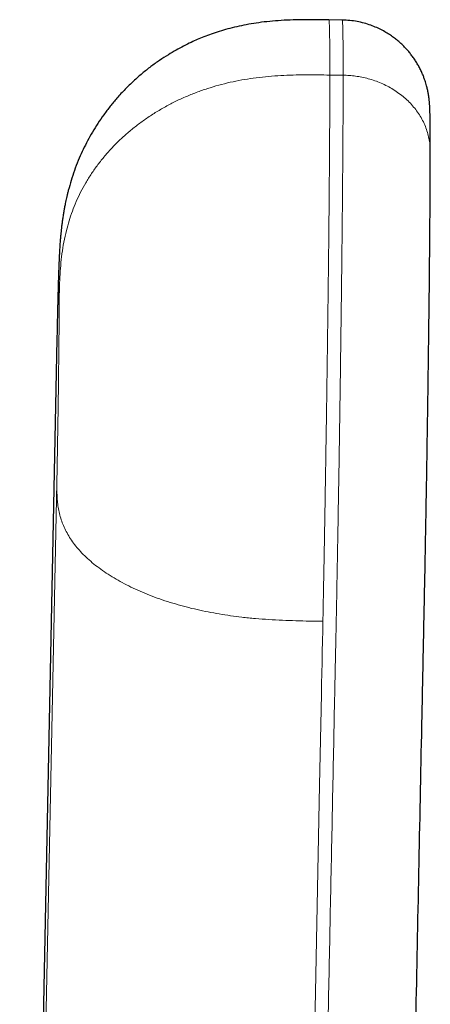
# Model space of a CAD drawing. Header units: millimetres. Extents: x 8 to 960, y 12 to 931.
# Tile 114 of 175: x 492 to 501, y 747 to 769. Entities that reach past the tile are written whole.
import ezdxf

# ---------------------------------------------------------------- set-up
doc = ezdxf.new("R2010")
doc.units = ezdxf.units.MM

msp = doc.modelspace()

# ---------------------------------------------------------------- linework, layer by layer
at = {"color": 7, "linetype": 'Continuous', "lineweight": 30}
msp.add_line((499.398, 769.313), (499.098, 769.318), dxfattribs=at)
at = {"color": 8, "linetype": 'Continuous', "lineweight": 0}
for p, q in [((499.42, 768.069), (499.12, 768.073)), ((492.126, 720.564), (492.964, 761.929)), ((492.964, 758.886), (492.126, 717.522))]:
    msp.add_line(p, q, dxfattribs=at)
at = {"color": 7, "linetype": 'Continuous', "lineweight": 30, "flags": 128}
msp.add_lwpolyline([(492.965, 762.115), (492.57, 742.626), (492.127, 720.749)], dxfattribs=at)
at = {"color": 8, "linetype": 'Continuous', "lineweight": 0, "flags": 128}
msp.add_lwpolyline([(498.09, 712.682), (498.579, 736.785), (498.793, 747.39), (498.888, 752.056), (498.902, 752.741), (498.916, 753.425), (498.929, 754.113), (498.934, 754.347), (498.939, 754.584), (498.944, 754.823), (498.949, 755.066), (498.954, 755.31), (498.958, 755.538), (498.963, 755.754)], dxfattribs=at)
at = {"color": 7, "linetype": 'Continuous', "lineweight": 30}
for points, knots in [([(499.098, 769.318), (498.997, 769.319), (498.799, 769.322), (498.508, 769.323), (498.228, 769.317), (497.96, 769.302), (497.705, 769.28), (497.464, 769.249), (497.237, 769.211), (497.023, 769.166), (496.82, 769.115), (496.629, 769.059), (496.45, 769), (496.285, 768.938), (496.134, 768.876), (495.98, 768.807), (495.82, 768.728), (495.648, 768.636), (495.467, 768.529), (495.277, 768.406), (495.08, 768.264), (494.884, 768.108), (494.69, 767.938), (494.5, 767.753), (494.325, 767.563), (494.165, 767.371), (494.021, 767.181), (493.888, 766.987), (493.766, 766.791), (493.656, 766.595), (493.558, 766.398), (493.465, 766.193), (493.379, 765.977), (493.302, 765.754), (493.25, 765.578), (493.217, 765.452), (493.198, 765.376), (493.182, 765.307), (493.167, 765.241), (493.154, 765.18), (493.144, 765.126), (493.137, 765.089), (493.132, 765.066), (493.129, 765.046), (493.124, 765.02), (493.118, 764.985), (493.111, 764.943), (493.103, 764.896), (493.096, 764.849), (493.09, 764.803), (493.081, 764.743), (493.072, 764.671), (493.063, 764.588), (493.055, 764.509), (493.047, 764.426), (493.04, 764.345), (493.034, 764.272), (493.03, 764.209), (493.027, 764.152), (493.024, 764.106), (493.022, 764.067), (493.02, 764.031), (493.018, 763.993), (493.016, 763.959), (493.015, 763.928), (493.014, 763.9), (493.012, 763.869), (493.011, 763.838), (493.01, 763.806), (493.008, 763.773), (493.007, 763.739), (493.006, 763.707), (493.005, 763.681), (493.004, 763.657), (493.003, 763.635), (493.002, 763.611), (493.001, 763.583), (493, 763.552), (492.999, 763.521), (492.999, 763.492), (492.998, 763.466), (492.997, 763.439), (492.996, 763.406), (492.995, 763.368), (492.994, 763.328), (492.993, 763.291), (492.992, 763.259), (492.99, 763.218), (492.989, 763.164), (492.987, 763.092), (492.985, 763.012), (492.983, 762.925), (492.981, 762.838), (492.979, 762.766), (492.978, 762.711), (492.977, 762.669), (492.976, 762.621), (492.974, 762.564), (492.973, 762.496), (492.971, 762.418), (492.969, 762.328), (492.967, 762.227), (492.966, 762.154), (492.965, 762.115)], [0, 0, 0, 0, 0.024936, 0.048904, 0.071924, 0.094005, 0.11515, 0.135006, 0.153954, 0.171989, 0.189103, 0.205571, 0.221062, 0.235563, 0.249062, 0.261547, 0.27711, 0.293133, 0.30965, 0.329016, 0.349011, 0.369624, 0.39084, 0.412639, 0.434998, 0.45459, 0.474373, 0.493773, 0.512744, 0.531282, 0.549384, 0.567051, 0.587118, 0.606604, 0.625519, 0.632465, 0.638972, 0.644792, 0.649928, 0.655717, 0.660303, 0.663691, 0.664939, 0.666277, 0.668715, 0.671652, 0.675397, 0.679681, 0.683807, 0.687742, 0.691487, 0.699574, 0.706656, 0.713821, 0.721844, 0.730728, 0.737843, 0.745172, 0.752157, 0.758528, 0.762505, 0.7676, 0.773399, 0.778231, 0.781972, 0.78619, 0.790709, 0.795578, 0.799981, 0.805119, 0.810501, 0.815092, 0.818956, 0.822419, 0.825528, 0.828722, 0.832797, 0.837655, 0.842192, 0.846092, 0.849488, 0.853155, 0.857223, 0.862903, 0.86847, 0.873225, 0.877174, 0.88091, 0.888735, 0.897475, 0.907061, 0.917396, 0.927266, 0.9363, 0.940734, 0.944974, 0.949878, 0.955812, 0.962773, 0.970606, 0.979424, 0.989223, 1, 1, 1, 1]), ([(501.385, 766.348), (501.385, 766.367), (501.385, 766.423), (501.385, 766.509), (501.384, 766.603), (501.384, 766.685), (501.384, 766.757), (501.383, 766.82), (501.383, 766.874), (501.383, 766.922), (501.382, 766.962), (501.382, 766.997), (501.381, 767.028), (501.381, 767.055), (501.381, 767.082), (501.38, 767.108), (501.38, 767.135), (501.379, 767.165), (501.378, 767.198), (501.377, 767.232), (501.376, 767.267), (501.375, 767.296), (501.374, 767.321), (501.373, 767.34), (501.372, 767.36), (501.371, 767.385), (501.369, 767.416), (501.367, 767.447), (501.364, 767.475), (501.362, 767.499), (501.36, 767.518), (501.357, 767.539), (501.354, 767.562), (501.351, 767.588), (501.347, 767.617), (501.342, 767.647), (501.335, 767.681), (501.327, 767.722), (501.318, 767.765), (501.306, 767.811), (501.292, 767.864), (501.273, 767.926), (501.249, 767.996), (501.22, 768.073), (501.183, 768.157), (501.14, 768.244), (501.092, 768.329), (501.041, 768.412), (500.986, 768.491), (500.928, 768.567), (500.868, 768.638), (500.805, 768.706), (500.741, 768.77), (500.672, 768.832), (500.596, 768.894), (500.509, 768.958), (500.41, 769.023), (500.299, 769.086), (500.175, 769.146), (500.039, 769.2), (499.891, 769.247), (499.734, 769.282), (499.569, 769.307), (499.455, 769.312), (499.398, 769.314)], [0, 0, 0, 0, 0.0170543, 0.0513405, 0.0833811, 0.1131746, 0.1402472, 0.1651484, 0.1878761, 0.2084284, 0.2271556, 0.2436138, 0.2580273, 0.2719734, 0.2857568, 0.2993779, 0.3128372, 0.3314094, 0.3501561, 0.3702636, 0.3917949, 0.4140174, 0.4259977, 0.4378014, 0.4495798, 0.462478, 0.4774928, 0.4924554, 0.5049281, 0.5138265, 0.5207835, 0.5261651, 0.532067, 0.5388783, 0.5452721, 0.5523355, 0.5600261, 0.5682074, 0.5765069, 0.5837021, 0.5931098, 0.6035805, 0.6154517, 0.6287649, 0.6435554, 0.659339, 0.6750203, 0.6905416, 0.7058825, 0.7210236, 0.7359469, 0.7506359, 0.7650754, 0.7793113, 0.7947051, 0.811805, 0.8305636, 0.8509149, 0.8727722, 0.8960259, 0.9205426, 0.9461656, 0.9727168, 1, 1, 1, 1]), ([(501.357, 762.701), (501.358, 762.774), (501.36, 762.942), (501.363, 763.198), (501.366, 763.47), (501.368, 763.736), (501.371, 763.997), (501.373, 764.255), (501.375, 764.509), (501.377, 764.759), (501.379, 765.001), (501.381, 765.232), (501.382, 765.452), (501.383, 765.661), (501.384, 765.858), (501.384, 766.043), (501.385, 766.207), (501.385, 766.304), (501.385, 766.347)], [0, 0, 0, 0, 0.0483278, 0.1112293, 0.173381, 0.2353611, 0.2977613, 0.361174, 0.4260955, 0.492178, 0.5586324, 0.6246756, 0.6900295, 0.7549797, 0.8196101, 0.8839873, 0.9481802, 1, 1, 1, 1]), ([(501.304, 758.981), (501.304, 759.005), (501.306, 759.127), (501.31, 759.346), (501.314, 759.64), (501.319, 759.954), (501.324, 760.29), (501.33, 760.645), (501.335, 761), (501.34, 761.353), (501.344, 761.703), (501.349, 762.043), (501.353, 762.371), (501.356, 762.588), (501.357, 762.696), (501.357, 762.699)], [0, 0, 0, 0, 0.020097, 0.098234, 0.176368, 0.254499, 0.348657, 0.442811, 0.536971, 0.631134, 0.725304, 0.819481, 0.908283, 0.997084, 1, 1, 1, 1]), ([(501.3, 758.764), (501.3, 758.779), (501.301, 758.85), (501.303, 758.922), (501.304, 758.98)], [0, 0, 0, 0, 0.206411, 1, 1, 1, 1]), ([(500.39, 713.648), (500.398, 714.034), (500.413, 714.808), (500.437, 715.975), (500.461, 717.153), (500.485, 718.341), (500.509, 719.533), (500.533, 720.724), (500.571, 722.608), (500.623, 725.184), (500.746, 731.257), (500.87, 737.348), (500.993, 743.454), (501.061, 746.772), (501.128, 750.092), (501.177, 752.526), (501.209, 754.076), (501.222, 754.739), (501.235, 755.402), (501.249, 756.064), (501.26, 756.592), (501.268, 757.002), (501.273, 757.287), (501.279, 757.58), (501.284, 757.879), (501.29, 758.184), (501.295, 758.479), (501.298, 758.674), (501.3, 758.764)], [0, 0, 0, 0, 0.0256, 0.051422, 0.07764, 0.104147, 0.130726, 0.157219, 0.183646, 0.256358, 0.329109, 0.588902, 0.662707, 0.736515, 0.810309, 0.884154, 0.898935, 0.913699, 0.928436, 0.943134, 0.95781, 0.963928, 0.970055, 0.976191, 0.982337, 0.988497, 0.994673, 1, 1, 1, 1])]:
    msp.add_open_spline(points, degree=3, knots=knots, dxfattribs=at)
at = {"color": 8, "linetype": 'Continuous', "lineweight": 0}
for points, knots in [([(499.12, 768.073), (499.12, 768.14), (499.12, 768.272), (499.119, 768.451), (499.118, 768.614), (499.117, 768.76), (499.116, 768.888), (499.114, 768.999), (499.112, 769.094), (499.11, 769.172), (499.108, 769.234), (499.105, 769.28), (499.102, 769.308), (499.1, 769.32), (499.098, 769.317), (499.098, 769.317)], [0, 0, 0, 0, 0.084032, 0.167616, 0.250808, 0.333663, 0.416229, 0.497087, 0.577756, 0.658277, 0.738687, 0.820486, 0.90225, 0.984018, 1, 1, 1, 1]), ([(499.42, 768.069), (499.42, 768.179), (499.419, 768.398), (499.418, 768.669), (499.416, 768.895), (499.413, 769.073), (499.409, 769.205), (499.405, 769.284), (499.401, 769.318), (499.398, 769.311), (499.398, 769.309)], [0, 0, 0, 0, 0.1411059, 0.2810522, 0.4200934, 0.5584594, 0.6963607, 0.8339936, 0.9715459, 1, 1, 1, 1]), ([(499.12, 768.074), (499.028, 768.075), (498.844, 768.078), (498.568, 768.079), (498.292, 768.076), (498.014, 768.065), (497.737, 768.045), (497.464, 768.015), (497.198, 767.976), (496.937, 767.926), (496.678, 767.865), (496.422, 767.791), (496.17, 767.706), (495.921, 767.609), (495.678, 767.499), (495.441, 767.378), (495.211, 767.245), (494.99, 767.102), (494.78, 766.95), (494.58, 766.789), (494.391, 766.619), (494.212, 766.439), (494.044, 766.251), (493.887, 766.055), (493.744, 765.852), (493.614, 765.644), (493.499, 765.433), (493.398, 765.22), (493.311, 765.004), (493.238, 764.787), (493.173, 764.554), (493.119, 764.306), (493.077, 764.043), (493.048, 763.78), (493.031, 763.517), (493.021, 763.255), (493.018, 763.08), (493.016, 762.993)], [0, 0, 0, 0, 0.028277, 0.056597, 0.084989, 0.113475, 0.142074, 0.170805, 0.198031, 0.225403, 0.252931, 0.280622, 0.308477, 0.336492, 0.364657, 0.392957, 0.42137, 0.44987, 0.477918, 0.50599, 0.534056, 0.562083, 0.590551, 0.61892, 0.647166, 0.675271, 0.703221, 0.730514, 0.757648, 0.784627, 0.81146, 0.843225, 0.874819, 0.906266, 0.937591, 0.968823, 1, 1, 1, 1]), ([(498.39, 712.677), (498.577, 721.887), (498.779, 731.863), (498.996, 742.607), (499.043, 744.91), (499.09, 747.212), (499.136, 749.514), (499.183, 751.818), (499.216, 753.463), (499.236, 754.453), (499.243, 754.787), (499.25, 755.122), (499.257, 755.447), (499.263, 755.756), (499.269, 756.052), (499.275, 756.354), (499.281, 756.674), (499.287, 757.009), (499.293, 757.351), (499.301, 757.791), (499.311, 758.34), (499.322, 759.003), (499.333, 759.673), (499.343, 760.348), (499.353, 761.023), (499.362, 761.693), (499.371, 762.352), (499.379, 762.995), (499.387, 763.62), (499.393, 764.226), (499.399, 764.809), (499.405, 765.367), (499.409, 765.899), (499.413, 766.401), (499.416, 766.873), (499.418, 767.31), (499.419, 767.715), (499.42, 767.951), (499.42, 768.069)], [0, 0, 0, 0, 0.500021, 0.541689, 0.583358, 0.625026, 0.666695, 0.708363, 0.750096, 0.756044, 0.762081, 0.768231, 0.774241, 0.779745, 0.785045, 0.790147, 0.795636, 0.801555, 0.80713, 0.812694, 0.823207, 0.833704, 0.844203, 0.854717, 0.865265, 0.875803, 0.886253, 0.896634, 0.906961, 0.917253, 0.927522, 0.937783, 0.948051, 0.958338, 0.968661, 0.979033, 0.989473, 1, 1, 1, 1]), ([(498.963, 755.754), (498.964, 755.812), (498.966, 755.929), (498.97, 756.107), (498.973, 756.291), (498.977, 756.485), (498.981, 756.691), (498.985, 756.904), (498.989, 757.116), (498.993, 757.324), (498.998, 757.588), (499.003, 757.91), (499.01, 758.292), (499.016, 758.676), (499.023, 759.067), (499.029, 759.462), (499.035, 759.861), (499.042, 760.262), (499.048, 760.663), (499.053, 761.062), (499.059, 761.457), (499.064, 761.845), (499.069, 762.229), (499.074, 762.61), (499.079, 762.988), (499.083, 763.362), (499.088, 763.729), (499.092, 764.089), (499.096, 764.439), (499.099, 764.779), (499.102, 765.108), (499.105, 765.429), (499.108, 765.742), (499.11, 766.048), (499.113, 766.345), (499.114, 766.631), (499.116, 766.906), (499.117, 767.167), (499.118, 767.414), (499.119, 767.648), (499.12, 767.869), (499.12, 768.005), (499.12, 768.073)], [0, 0, 0, 0, 0.014313, 0.028587, 0.043135, 0.058271, 0.074315, 0.091267, 0.107134, 0.122781, 0.138408, 0.16627, 0.194092, 0.221887, 0.249671, 0.277964, 0.306274, 0.334618, 0.363012, 0.39147, 0.419408, 0.447198, 0.474857, 0.502403, 0.53035, 0.558213, 0.586007, 0.613746, 0.641445, 0.668623, 0.695788, 0.722952, 0.750128, 0.777823, 0.805557, 0.833343, 0.861196, 0.889132, 0.916665, 0.944309, 0.972081, 1, 1, 1, 1]), ([(501.384, 766.347), (501.384, 766.38), (501.383, 766.458), (501.368, 766.58), (501.341, 766.715), (501.3, 766.85), (501.246, 766.984), (501.179, 767.114), (501.1, 767.237), (501.011, 767.354), (500.911, 767.465), (500.8, 767.568), (500.68, 767.663), (500.552, 767.749), (500.418, 767.826), (500.278, 767.892), (500.134, 767.948), (499.989, 767.993), (499.844, 768.027), (499.701, 768.051), (499.56, 768.067), (499.466, 768.07), (499.42, 768.071)], [0, 0, 0, 0, 0.037127, 0.086816, 0.137793, 0.189941, 0.243127, 0.297193, 0.348824, 0.400928, 0.453338, 0.505885, 0.558392, 0.610685, 0.662597, 0.713963, 0.764634, 0.814468, 0.86248, 0.909461, 0.955326, 1, 1, 1, 1]), ([(492.964, 761.929), (492.965, 761.991), (492.967, 762.116), (492.971, 762.292), (492.975, 762.458), (492.979, 762.613), (492.982, 762.757), (492.986, 762.885), (492.989, 762.998), (492.992, 763.097), (492.995, 763.182), (492.998, 763.255), (493.001, 763.315), (493.003, 763.362), (493.006, 763.393), (493.008, 763.408), (493.01, 763.408), (493.011, 763.391), (493.013, 763.359), (493.014, 763.312), (493.015, 763.253), (493.015, 763.18), (493.016, 763.095), (493.016, 763.027), (493.016, 762.993)], [0, 0, 0, 0, 0.046667, 0.093333, 0.14, 0.186663, 0.233329, 0.279998, 0.323998, 0.367997, 0.411997, 0.455997, 0.499999, 0.546667, 0.593332, 0.639997, 0.686662, 0.733327, 0.779996, 0.823996, 0.867996, 0.911997, 0.955997, 1, 1, 1, 1]), ([(493.016, 762.993), (493.016, 762.955), (493.016, 762.878), (493.015, 762.745), (493.015, 762.601), (493.014, 762.445), (493.013, 762.278), (493.011, 762.104), (493.009, 761.925), (493.007, 761.743), (493.005, 761.554), (493.003, 761.36), (493.001, 761.157), (492.998, 760.946), (492.995, 760.728), (492.992, 760.509), (492.988, 760.289), (492.985, 760.069), (492.981, 759.856), (492.978, 759.649), (492.974, 759.45), (492.971, 759.256), (492.967, 759.067), (492.965, 758.947), (492.964, 758.886)], [0, 0, 0, 0, 0.046668, 0.093334, 0.14, 0.186666, 0.233333, 0.280001, 0.324001, 0.368, 0.412, 0.455999, 0.500001, 0.546669, 0.593335, 0.64, 0.686664, 0.73333, 0.78, 0.823998, 0.867997, 0.911998, 0.955998, 1, 1, 1, 1]), ([(492.965, 762.115), (492.965, 762.105), (492.963, 762.042), (492.963, 761.98), (492.964, 761.929)], [0, 0, 0, 0, 0.173963, 1, 1, 1, 1]), ([(492.964, 758.886), (492.964, 758.84), (492.964, 758.747), (492.967, 758.607), (492.976, 758.466), (492.993, 758.326), (493.021, 758.185), (493.06, 758.046), (493.111, 757.911), (493.173, 757.778), (493.249, 757.647), (493.338, 757.516), (493.441, 757.387), (493.559, 757.261), (493.69, 757.136), (493.835, 757.015), (493.993, 756.898), (494.163, 756.785), (494.343, 756.677), (494.533, 756.574), (494.734, 756.477), (494.945, 756.385), (495.166, 756.298), (495.397, 756.217), (495.634, 756.143), (495.877, 756.076), (496.124, 756.016), (496.374, 755.964), (496.625, 755.918), (496.879, 755.879), (497.15, 755.844), (497.439, 755.815), (497.744, 755.792), (498.05, 755.776), (498.355, 755.765), (498.659, 755.758), (498.861, 755.755), (498.963, 755.754)], [0, 0, 0, 0, 0.028278, 0.056599, 0.084992, 0.113479, 0.142079, 0.170811, 0.198038, 0.225411, 0.25294, 0.280631, 0.308487, 0.336502, 0.364668, 0.392969, 0.421382, 0.449882, 0.47793, 0.506002, 0.534068, 0.562095, 0.590562, 0.618931, 0.647177, 0.675281, 0.70323, 0.730522, 0.757655, 0.784634, 0.811465, 0.84323, 0.874823, 0.906269, 0.937593, 0.968824, 1, 1, 1, 1])]:
    msp.add_open_spline(points, degree=3, knots=knots, dxfattribs=at)

doc.saveas('drawing.dxf')
